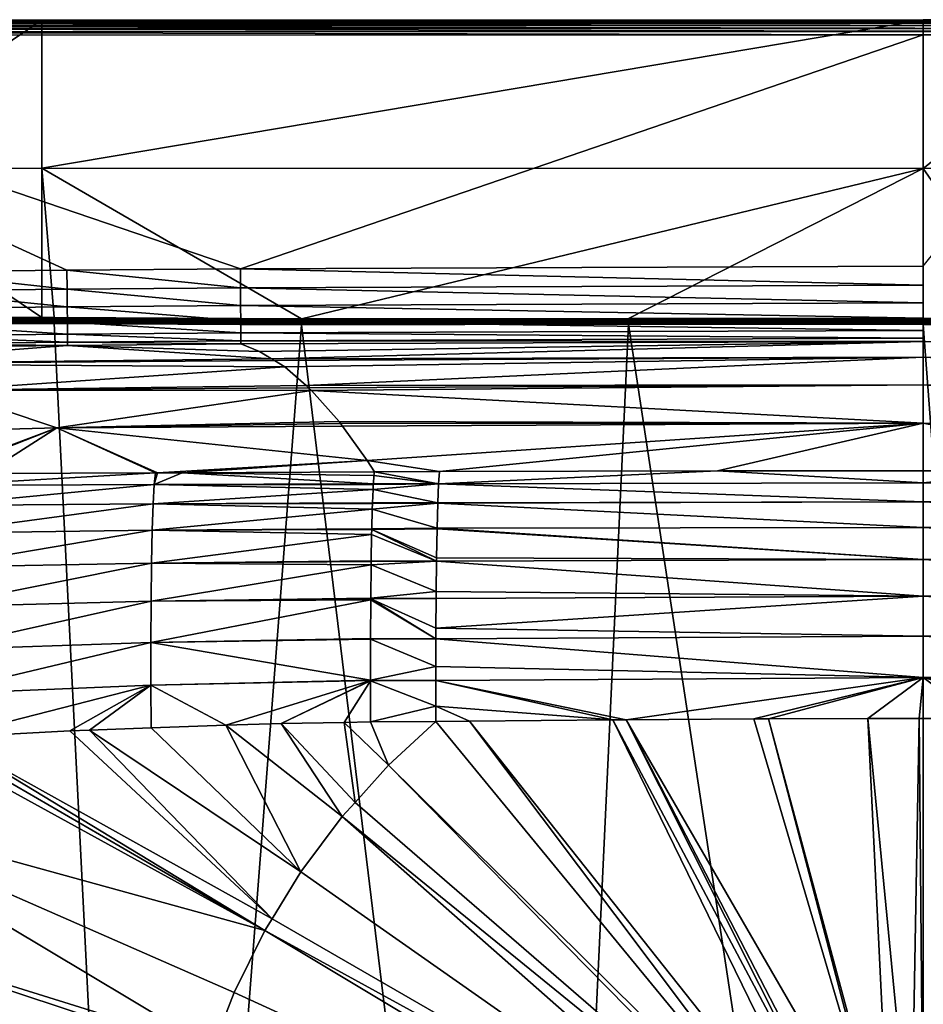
# Model space of a CAD drawing. Extents: x -922 to 922, y -424 to 424.
# Tile 57 of 71: x -300 to 0, y 96 to 424. Entities that reach past the tile are written whole.
import ezdxf

# ---------------------------------------------------------------- set-up
doc = ezdxf.new("R2010")
doc.units = 0
doc.linetypes.add('SOLIDLINE', pattern=[0])
doc.layers.add('BE3C_Starlet_Oval_Sil_2740CFXXK', color=252, linetype='SOLIDLINE')

msp = doc.modelspace()

# ---------------------------------------------------------------- linework, layer by layer
at = {"layer": 'BE3C_Starlet_Oval_Sil_2740CFXXK', "color": 252}
for points in [[(61.7105, 421.592, 573.969), (-454.579, 422.296, 573.18), (-454.58, 421.507, 573.947)], [(61.7105, 422.378, 573.217), (-454.578, 422.898, 572.26), (-454.579, 422.296, 573.18)], [(61.7105, 421.592, 573.969), (61.7105, 422.378, 573.217), (-454.579, 422.296, 573.18)], [(61.7105, 423.378, 571.3), (61.7105, 423.545, 570.225), (-454.578, 423.435, 570.141)], [(61.7105, 423.545, 570.225), (-292.756, 423.392, 569.078), (-454.578, 423.435, 570.141)], [(61.7105, 423.378, 571.3), (-454.578, 423.435, 570.141), (-454.578, 423.284, 571.23)], [(-454.578, 423.435, 570.141), (-292.756, 423.392, 569.078), (-365.951, 423.371, 569.063)], [(61.7105, 422.983, 572.313), (61.7105, 423.378, 571.3), (-454.578, 423.284, 571.23)], [(61.7105, 422.983, 572.313), (-454.578, 423.284, 571.23), (-454.578, 422.898, 572.26)], [(61.7105, 422.378, 573.217), (61.7105, 422.983, 572.313), (-454.578, 422.898, 572.26)], [(-292.756, 423.392, 569.078), (-365.945, 374.1, 286.416), (-365.951, 423.371, 569.063)], [(-292.756, 423.392, 569.078), (-292.729, 374.243, 286.416), (-365.945, 374.1, 286.416)], [(61.7105, 423.545, 570.225), (0, 423.476, 569.139), (-292.756, 423.392, 569.078)], [(0, 423.476, 569.139), (-292.729, 374.243, 286.416), (-292.756, 423.392, 569.078)], [(0, 374.061, 286.416), (-292.729, 374.243, 286.416), (0, 423.476, 569.139)], [(61.7105, 423.476, 569.139), (0, 423.476, 569.139), (61.7105, 423.545, 570.225)], [(292.729, 374.243, 286.416), (0, 374.061, 286.416), (61.7105, 423.476, 569.139)], [(61.7105, 423.476, 569.139), (0, 374.061, 286.416), (0, 423.476, 569.139)], [(-454.582, 419.53, 574.879), (-454.584, 418.437, 575), (0, 418.55, 575)], [(61.7105, 419.631, 574.882), (-454.581, 420.57, 574.522), (-454.582, 419.53, 574.879)], [(-454.582, 419.53, 574.879), (0, 418.55, 575), (61.7105, 419.631, 574.882)], [(61.7105, 420.662, 574.532), (-454.58, 421.507, 573.947), (-454.581, 420.57, 574.522)], [(61.7105, 419.631, 574.882), (61.7105, 420.662, 574.532), (-454.581, 420.57, 574.522)], [(61.7105, 420.662, 574.532), (61.7105, 421.592, 573.969), (-454.58, 421.507, 573.947)], [(0, 418.55, 575), (61.7105, 418.55, 575), (61.7105, 419.631, 574.882)], [(-454.584, 418.437, 575), (-226.812, 340.8, 575), (0, 418.55, 575)], [(-454.584, 418.437, 575), (-336.966, 339.765, 575), (-284.442, 340.319, 575)], [(-454.584, 418.437, 575), (-284.442, 340.319, 575), (-226.812, 340.8, 575)], [(0, 418.55, 575), (-226.812, 340.8, 575), (0.00591, 341.622, 575)], [(0, 418.55, 575), (0.00591, 341.622, 575), (61.7105, 418.55, 575)], [(-365.945, 374.1, 286.416), (-292.729, 374.243, 286.416), (-292.701, 324.625, 1.6568)], [(-365.945, 374.1, 286.416), (-292.701, 324.625, 1.6568), (-353.363, 324.585, 1.65669)], [(0, 374.061, 286.416), (-206.516, 324.162, 1.65523), (-292.729, 374.243, 286.416)], [(-292.729, 374.243, 286.416), (-206.516, 324.162, 1.65523), (-288.682, 324.627, 1.6568)], [(-292.729, 374.243, 286.416), (-288.682, 324.627, 1.6568), (-292.701, 324.625, 1.6568)], [(0, 374.061, 286.416), (-97.9399, 324.314, 1.65573), (-206.516, 324.162, 1.65523)], [(0, 324.289, 1.65565), (-97.9399, 324.314, 1.65573), (0, 374.061, 286.416)], [(292.729, 374.243, 286.416), (34.5719, 324.3, 1.65569), (0, 374.061, 286.416)], [(34.5719, 324.3, 1.65569), (0, 324.289, 1.65565), (0, 374.061, 286.416)], [(-336.966, 339.765, 575), (-284.382, 334.032, 574.197), (-284.442, 340.319, 575)], [(-284.442, 340.319, 575), (-226.767, 334.508, 574.195), (-226.812, 340.8, 575)], [(-284.442, 340.319, 575), (-284.382, 334.032, 574.197), (-226.767, 334.508, 574.195)], [(0.00591, 335.325, 574.194), (0.00591, 341.622, 575), (-226.812, 340.8, 575)], [(-226.812, 340.8, 575), (-226.767, 334.508, 574.195), (0.00591, 335.325, 574.194)], [(-336.966, 339.765, 575), (-336.894, 333.486, 574.199), (-284.382, 334.032, 574.197)], [(-336.894, 333.486, 574.199), (-284.325, 328.149, 571.838), (-284.382, 334.032, 574.197)], [(-284.382, 334.032, 574.197), (-226.724, 328.62, 571.833), (-226.767, 334.508, 574.195)], [(-284.382, 334.032, 574.197), (-284.325, 328.149, 571.838), (-226.724, 328.62, 571.833)], [(0.00591, 335.325, 574.194), (-226.767, 334.508, 574.195), (0.00591, 329.433, 571.827)], [(0.00591, 329.433, 571.827), (-226.767, 334.508, 574.195), (-226.724, 328.62, 571.833)], [(-336.894, 333.486, 574.199), (-336.827, 327.61, 571.846), (-284.325, 328.149, 571.838)], [(-336.827, 327.61, 571.846), (-284.276, 323.049, 568.075), (-284.325, 328.149, 571.838)], [(-336.827, 327.61, 571.846), (-336.768, 322.514, 568.093), (-284.276, 323.049, 568.075)], [(-226.688, 323.517, 568.064), (-226.724, 328.62, 571.833), (-284.325, 328.149, 571.838)], [(-284.325, 328.149, 571.838), (-284.276, 323.049, 568.075), (-226.688, 323.517, 568.064)], [(0.00591, 329.433, 571.827), (-226.724, 328.62, 571.833), (0.00591, 324.328, 568.053)], [(0.00591, 324.328, 568.053), (-226.724, 328.62, 571.833), (-226.688, 323.518, 568.064)], [(-353.361, 324.453, 1.21094), (-353.363, 324.585, 1.65669), (-292.701, 324.625, 1.6568)], [(-292.701, 324.625, 1.6568), (-288.683, 324.495, 1.21103), (-353.361, 324.453, 1.21094)], [(-288.683, 324.495, 1.21103), (-353.358, 324.221, 0.80785), (-353.361, 324.453, 1.21094)], [(-288.683, 324.495, 1.21103), (-288.685, 324.263, 0.80792), (-353.358, 324.221, 0.80785)], [(-288.685, 324.263, 0.80792), (-353.354, 323.902, 0.46921), (-353.358, 324.221, 0.80785)], [(-288.685, 324.263, 0.80792), (-288.687, 323.944, 0.46925), (-353.354, 323.902, 0.46921)], [(-288.687, 323.944, 0.46925), (-353.348, 323.514, 0.21335), (-353.354, 323.902, 0.46921)], [(-288.687, 323.944, 0.46925), (-288.69, 323.556, 0.21336), (-353.348, 323.514, 0.21335)], [(-292.701, 324.625, 1.6568), (-288.682, 324.627, 1.6568), (-288.683, 324.495, 1.21103)], [(-206.516, 323.478, 0.46874), (-288.69, 323.556, 0.21336), (-288.687, 323.944, 0.46925)], [(-206.516, 323.797, 0.80705), (-288.687, 323.944, 0.46925), (-288.685, 324.263, 0.80792)], [(-206.516, 323.797, 0.80705), (-206.516, 323.478, 0.46874), (-288.687, 323.944, 0.46925)], [(-206.516, 324.029, 1.20979), (-288.685, 324.263, 0.80792), (-288.683, 324.495, 1.21103)], [(-206.516, 324.029, 1.20979), (-206.516, 323.797, 0.80705), (-288.685, 324.263, 0.80792)], [(-288.683, 324.495, 1.21103), (-288.682, 324.627, 1.6568), (-206.516, 324.162, 1.65523)], [(-288.683, 324.495, 1.21103), (-206.516, 324.162, 1.65523), (-206.516, 324.029, 1.20979)], [(0.00591, 324.328, 568.053), (-226.688, 323.518, 568.064), (0.00591, 320.338, 563.114)], [(-206.516, 324.029, 1.20979), (-206.516, 324.162, 1.65523), (-97.9399, 324.314, 1.65573)], [(-206.516, 324.029, 1.20979), (-97.9399, 324.314, 1.65573), (-97.9399, 324.182, 1.21021)], [(-97.9399, 324.182, 1.21021), (-97.9398, 323.95, 0.80733), (-206.516, 323.797, 0.80705)], [(-97.9399, 324.182, 1.21021), (-206.516, 323.797, 0.80705), (-206.516, 324.029, 1.20979)], [(-97.9398, 323.95, 0.80733), (-97.9396, 323.631, 0.4689), (-206.516, 323.478, 0.46874)], [(-97.9398, 323.95, 0.80733), (-206.516, 323.478, 0.46874), (-206.516, 323.797, 0.80705)], [(-97.9399, 324.182, 1.21021), (-97.9399, 324.314, 1.65573), (0, 324.289, 1.65565)], [(-97.9399, 324.182, 1.21021), (0, 324.289, 1.65565), (34.572, 324.168, 1.21016)], [(34.572, 324.168, 1.21016), (-97.9398, 323.95, 0.80733), (-97.9399, 324.182, 1.21021)], [(34.572, 324.168, 1.21016), (34.5721, 323.936, 0.80731), (-97.9398, 323.95, 0.80733)], [(34.5721, 323.936, 0.80731), (-97.9396, 323.631, 0.4689), (-97.9398, 323.95, 0.80733)], [(34.5721, 323.936, 0.80731), (34.5722, 323.617, 0.46889), (-97.9396, 323.631, 0.4689)], [(34.572, 324.168, 1.21016), (0, 324.289, 1.65565), (34.5719, 324.3, 1.65569)], [(-288.69, 323.556, 0.21336), (-353.342, 323.077, 0.05406), (-353.348, 323.514, 0.21335)], [(-288.69, 323.556, 0.21336), (-288.694, 323.119, 0.05406), (-353.342, 323.077, 0.05406)], [(-288.694, 323.119, 0.05406), (-353.336, 322.615), (-353.342, 323.077, 0.05406)], [(-288.694, 323.119, 0.05406), (-288.697, 322.657), (-353.336, 322.615)], [(-353.336, 322.615), (-288.697, 322.657), (-256.299, -322.257)], [(-256.299, -322.257), (-345.601, -322.801), (-353.336, 322.615)], [(-336.768, 322.514, 568.093), (-284.238, 319.058, 563.151), (-284.276, 323.049, 568.075)], [(-336.768, 322.514, 568.093), (-336.723, 318.523, 563.18), (-284.238, 319.058, 563.151)], [(-206.517, 322.654, 0.054), (-288.697, 322.657), (-288.694, 323.119, 0.05406)], [(-256.299, -322.257), (-288.697, 322.657), (-206.517, 322.192)], [(-206.517, 322.654, 0.054), (-206.517, 322.192), (-288.697, 322.657)], [(-206.516, 323.09, 0.21312), (-288.694, 323.119, 0.05406), (-288.69, 323.556, 0.21336)], [(-206.516, 323.09, 0.21312), (-206.517, 322.654, 0.054), (-288.694, 323.119, 0.05406)], [(-206.516, 323.478, 0.46874), (-206.516, 323.09, 0.21312), (-288.69, 323.556, 0.21336)], [(-284.276, 323.049, 568.075), (-226.659, 319.527, 563.133), (-226.688, 323.517, 568.064)], [(-284.276, 323.049, 568.075), (-284.238, 319.058, 563.151), (-226.659, 319.527, 563.133)], [(-256.299, -322.257), (-206.517, 322.192), (-128.149, -322.328)], [(0.00591, 320.338, 563.114), (-226.688, 323.518, 568.064), (-226.659, 319.527, 563.133)], [(-97.9394, 323.243, 0.2132), (-97.9392, 322.806, 0.05403), (-206.517, 322.654, 0.054)], [(-97.9394, 323.243, 0.2132), (-206.517, 322.654, 0.054), (-206.516, 323.09, 0.21312)], [(-97.9392, 322.806, 0.05403), (-97.939, 322.344), (-206.517, 322.192)], [(-97.9392, 322.806, 0.05403), (-206.517, 322.192), (-206.517, 322.654, 0.054)], [(-128.149, -322.328), (-206.517, 322.192), (-97.939, 322.344)], [(-97.9396, 323.631, 0.4689), (-97.9394, 323.243, 0.2132), (-206.516, 323.09, 0.21312)], [(-97.9396, 323.631, 0.4689), (-206.516, 323.09, 0.21312), (-206.516, 323.478, 0.46874)], [(-128.149, -322.328), (-97.939, 322.344), (0.00144, -322.319)], [(34.5722, 323.617, 0.46889), (-97.9394, 323.243, 0.2132), (-97.9396, 323.631, 0.4689)], [(34.5722, 323.617, 0.46889), (34.5724, 323.229, 0.2132), (-97.9394, 323.243, 0.2132)], [(34.5724, 323.229, 0.2132), (-97.9392, 322.806, 0.05403), (-97.9394, 323.243, 0.2132)], [(34.5724, 323.229, 0.2132), (34.5727, 322.792, 0.05402), (-97.9392, 322.806, 0.05403)], [(0, 322.319), (-97.939, 322.344), (-97.9392, 322.806, 0.05403)], [(34.5727, 322.792, 0.05402), (0, 322.319), (-97.9392, 322.806, 0.05403)], [(0.00144, -322.319), (-97.939, 322.344), (0, 322.319)], [(34.5727, 322.792, 0.05402), (34.5729, 322.33), (0, 322.319)], [(48.4776, -322.355), (0, 322.319), (34.5729, 322.33)], [(0.00144, -322.319), (0, 322.319), (48.4776, -322.355)], [(-336.723, 318.523, 563.18), (-284.213, 316.434, 557.382), (-284.238, 319.058, 563.151)], [(-336.723, 318.523, 563.18), (-336.693, 315.894, 557.422), (-284.213, 316.434, 557.382)], [(-226.64, 316.907, 557.355), (-226.659, 319.527, 563.133), (-284.238, 319.058, 563.151)], [(-284.238, 319.058, 563.151), (-284.213, 316.434, 557.382), (-226.64, 316.907, 557.355)], [(0.00591, 317.721, 557.329), (0.00591, 320.338, 563.114), (-226.659, 319.527, 563.133)], [(-226.64, 316.907, 557.355), (0.00591, 317.721, 557.329), (-226.659, 319.527, 563.133)], [(-226.64, 316.907, 557.355), (0, 316.645, 551.072), (0.00591, 317.721, 557.329)], [(0, 316.645, 551.072), (0.00591, 316.645, 551.072), (0.00591, 317.721, 557.329)], [(-284.202, 315.346, 551.138), (-336.68, 314.795, 551.188), (-364.145, 309.218, 477.711)], [(-364.145, 309.218, 477.711), (-216.428, 310.862, 478.092), (-284.202, 315.346, 551.138)], [(-336.693, 315.894, 557.422), (-284.202, 315.346, 551.138), (-284.213, 316.434, 557.382)], [(-336.693, 315.894, 557.422), (-336.68, 314.795, 551.188), (-284.202, 315.346, 551.138)], [(-284.213, 316.434, 557.382), (-226.633, 315.825, 551.105), (-226.64, 316.907, 557.355)], [(-284.213, 316.434, 557.382), (-284.202, 315.346, 551.138), (-226.633, 315.825, 551.105)], [(-284.202, 315.346, 551.138), (-220.479, 313.359, 507.073), (-226.633, 315.825, 551.105)], [(-284.202, 315.346, 551.138), (-216.428, 310.862, 478.092), (-220.479, 313.359, 507.073)], [(-226.633, 315.825, 551.105), (0, 316.645, 551.072), (-226.64, 316.907, 557.355)], [(-220.479, 313.359, 507.073), (0, 316.645, 551.072), (-226.633, 315.825, 551.105)], [(-216.428, 310.862, 478.092), (0, 316.645, 551.072), (-220.479, 313.359, 507.073)], [(-216.428, 310.862, 478.092), (0, 311.392, 471.461), (0, 316.645, 551.072)], [(218.075, 312.09, 489.875), (0.00591, 316.645, 551.072), (0, 316.645, 551.072)], [(218.075, 312.09, 489.875), (0, 316.645, 551.072), (216.426, 310.956, 478.08)], [(216.426, 310.956, 478.08), (0, 316.645, 551.072), (0, 311.392, 471.461)], [(-364.145, 309.218, 477.711), (-215.504, 310.293, 471.486), (-216.428, 310.862, 478.092)], [(-215.504, 310.293, 471.486), (0, 311.392, 471.461), (-216.428, 310.862, 478.092)], [(-215.504, 310.293, 471.486), (-212.064, 308.173, 446.877), (0, 311.392, 471.461)], [(0, 311.392, 471.461), (-212.064, 308.173, 446.877), (-205.009, 302.032, 396.41)], [(0, 311.392, 471.461), (-205.009, 302.032, 396.41), (0, 302.261, 390.193)], [(216.426, 310.956, 478.08), (0, 311.392, 471.461), (215.504, 310.321, 471.486)], [(0, 302.261, 390.193), (205.011, 301.946, 396.425), (0, 311.392, 471.461)], [(0, 311.392, 471.461), (205.011, 301.946, 396.425), (209.597, 306.257, 429.224)], [(0, 311.392, 471.461), (209.597, 306.257, 429.224), (215.504, 310.321, 471.486)], [(-212.064, 308.173, 446.877), (-215.504, 310.293, 471.486), (-364.145, 309.218, 477.711)], [(-364.145, 309.218, 477.711), (-325.198, 300.413, 395.785), (-212.064, 308.173, 446.877)], [(-212.064, 308.173, 446.877), (-325.198, 300.413, 395.785), (-205.009, 302.032, 396.41)], [(-204.142, 301.278, 390.21), (-205.009, 302.032, 396.41), (-325.198, 300.413, 395.785)], [(-204.142, 301.278, 390.21), (-325.198, 300.413, 395.785), (-203.141, 300.406, 383.049)], [(0, 302.261, 390.193), (-205.009, 302.032, 396.41), (-204.142, 301.278, 390.21)], [(0, 302.261, 390.193), (-204.142, 301.278, 390.21), (-203.141, 300.406, 383.049)], [(0, 302.261, 390.193), (-203.141, 300.406, 383.049), (0, 289.499, 309.421)], [(200.809, 297.997, 366.372), (0, 302.261, 390.193), (193.537, 289.336, 314.327)], [(193.537, 289.336, 314.327), (0, 302.261, 390.193), (0, 289.499, 309.421)], [(200.809, 297.997, 366.372), (204.145, 301.132, 390.23), (0, 302.261, 390.193)], [(0, 302.261, 390.193), (204.145, 301.132, 390.23), (205.011, 301.946, 396.425)], [(-287.768, 287.932, 313.631), (-325.198, 300.413, 395.785), (-365.494, 285.889, 311.697)], [(-287.768, 287.932, 313.631), (-203.141, 300.406, 383.049), (-325.198, 300.413, 395.785)], [(-193.952, 290.005, 317.294), (-203.141, 300.406, 383.049), (-287.768, 287.932, 313.631)], [(0, 289.499, 309.421), (-203.141, 300.406, 383.049), (-193.952, 290.005, 317.294)], [(-365.494, 285.889, 311.697), (-328.754, 272.532, 242.004), (-287.768, 287.932, 313.631)], [(-287.768, 287.932, 313.631), (-328.754, 272.532, 242.004), (-326.952, 272.56, 241.889)], [(-287.768, 287.932, 313.631), (-326.952, 272.56, 241.889), (-311.61, 272.795, 240.911)], [(-311.61, 272.795, 240.911), (-255.035, 272.995, 236.964), (-287.768, 287.932, 313.631)], [(-287.768, 287.932, 313.631), (-193.535, 289.425, 314.311), (-193.952, 290.005, 317.294)], [(-287.768, 287.932, 313.631), (-192.856, 288.479, 309.448), (-193.535, 289.425, 314.311)], [(-184.677, 277.088, 250.891), (-192.856, 288.479, 309.448), (-287.768, 287.932, 313.631)], [(-287.768, 287.932, 313.631), (-255.035, 272.995, 236.964), (-254.303, 272.998, 236.913)], [(-287.768, 287.932, 313.631), (-254.303, 272.998, 236.913), (-184.677, 277.088, 250.891)], [(-193.952, 290.005, 317.294), (-193.535, 289.425, 314.311), (0, 289.499, 309.421)], [(0, 289.499, 309.421), (-193.535, 289.425, 314.311), (-192.856, 288.479, 309.448)], [(0, 289.499, 309.421), (-192.856, 288.479, 309.448), (-184.677, 277.088, 250.891)], [(-184.677, 277.088, 250.891), (-160.689, 273.454, 233.205), (0, 289.499, 309.421)], [(0, 289.499, 309.421), (-160.689, 273.454, 233.205), (-68.3187, 273.692, 231.603)], [(0, 289.499, 309.421), (-68.3187, 273.692, 231.603), (0.00002, 273.708, 231.429)], [(184.678, 277.088, 250.892), (192.139, 287.671, 304.324), (0, 289.499, 309.421)], [(0.00002, 273.708, 231.429), (0.00335, 273.708, 231.429), (0, 289.499, 309.421)], [(0, 289.499, 309.421), (0.00335, 273.708, 231.429), (80.9081, 273.799, 232.308)], [(0, 289.499, 309.421), (80.9081, 273.799, 232.308), (184.678, 277.088, 250.892)], [(193.537, 289.336, 314.327), (0, 289.499, 309.421), (192.854, 288.522, 309.437)], [(192.854, 288.522, 309.437), (0, 289.499, 309.421), (192.139, 287.671, 304.324)], [(-184.677, 277.088, 250.891), (-254.303, 272.998, 236.913), (-246.113, 273.027, 236.341)], [(-184.677, 277.088, 250.891), (-246.113, 273.027, 236.341), (-182.275, 273.355, 233.693)], [(-184.677, 277.088, 250.891), (-182.275, 273.355, 233.693), (-160.689, 273.454, 233.205)], [(-255.413, 269.104, 224.054), (-255.035, 272.995, 236.964), (-327.394, 268.742, 228.911)], [(-327.394, 268.742, 228.911), (-255.035, 272.995, 236.964), (-311.61, 272.795, 240.911)], [(-246.113, 273.027, 236.341), (-254.303, 272.998, 236.913), (-255.413, 269.104, 224.054)], [(-255.413, 269.104, 224.054), (-182.649, 269.29, 221.166), (-246.113, 273.027, 236.341)], [(-255.413, 269.104, 224.054), (-254.303, 272.998, 236.913), (-255.035, 272.995, 236.964)], [(-246.113, 273.027, 236.341), (-182.479, 272.092, 228.735), (-182.275, 273.355, 233.693)], [(-246.113, 273.027, 236.341), (-182.649, 269.29, 221.166), (-182.479, 272.092, 228.735)], [(-160.97, 269.394, 220.045), (-182.479, 272.092, 228.735), (-182.649, 269.29, 221.166)], [(-182.275, 273.355, 233.693), (-182.479, 272.092, 228.735), (-160.97, 269.394, 220.045)], [(-160.97, 269.394, 220.045), (-160.689, 273.454, 233.205), (-182.275, 273.355, 233.693)], [(-68.3187, 273.692, 231.603), (-160.689, 273.454, 233.205), (-160.97, 269.394, 220.045)], [(0.00273, 269.713, 218.086), (-68.3187, 273.692, 231.603), (-160.97, 269.394, 220.045)], [(0.00002, 273.708, 231.429), (-68.3187, 273.692, 231.603), (0.00273, 269.713, 218.086)], [(0.00273, 269.713, 218.086), (0.00335, 273.708, 231.429), (0.00002, 273.708, 231.429)], [(39.2076, 273.717, 231.329), (0.00335, 273.708, 231.429), (0.00273, 269.713, 218.086)], [(160.963, 269.753, 220.938), (39.2076, 273.717, 231.329), (0.00273, 269.713, 218.086)], [(0.00335, 273.708, 231.429), (39.2076, 273.717, 231.329), (80.9081, 273.799, 232.308)], [(-255.773, 262.688, 210.865), (-255.413, 269.104, 224.054), (-327.839, 262.091, 215.177)], [(-327.839, 262.091, 215.177), (-255.413, 269.104, 224.054), (-327.394, 268.742, 228.911)], [(-255.773, 262.688, 210.865), (-182.759, 267.473, 216.255), (-255.413, 269.104, 224.054)], [(-255.413, 269.104, 224.054), (-182.661, 269.089, 220.623), (-182.649, 269.29, 221.166)], [(-182.759, 267.473, 216.255), (-182.661, 269.089, 220.623), (-255.413, 269.104, 224.054)], [(-160.973, 269.347, 219.893), (-182.661, 269.089, 220.623), (-182.759, 267.473, 216.255)], [(-160.973, 269.347, 219.893), (-182.759, 267.473, 216.255), (-161.233, 263.03, 207.181)], [(-160.97, 269.394, 220.045), (-182.649, 269.29, 221.166), (-182.661, 269.089, 220.623)], [(-160.97, 269.394, 220.045), (-182.661, 269.089, 220.623), (-160.973, 269.347, 219.893)], [(-160.973, 269.347, 219.893), (-161.233, 263.03, 207.181), (0.00274, 263.409, 205.281)], [(0.00274, 263.409, 205.281), (-160.97, 269.394, 220.045), (-160.973, 269.347, 219.893)], [(0.00273, 269.713, 218.086), (-160.97, 269.394, 220.045), (0.00274, 263.409, 205.281)], [(160.963, 269.753, 220.938), (0.00273, 269.713, 218.086), (160.981, 269.338, 220.074)], [(160.981, 269.338, 220.074), (0.00273, 269.713, 218.086), (161.23, 263.532, 208.003)], [(161.23, 263.532, 208.003), (0.00273, 269.713, 218.086), (0.00274, 263.409, 205.281)], [(-182.93, 263.005, 208.226), (-182.759, 267.473, 216.255), (-255.773, 262.688, 210.865)], [(-182.93, 263.005, 208.226), (-161.233, 263.03, 207.181), (-182.759, 267.473, 216.255)], [(-256.082, 253.904, 198.579), (-255.773, 262.688, 210.865), (-328.219, 252.966, 202.379)], [(-328.219, 252.966, 202.379), (-255.773, 262.688, 210.865), (-327.839, 262.091, 215.177)], [(-256.082, 253.904, 198.579), (-183.009, 260.924, 204.484), (-255.773, 262.688, 210.865)], [(-182.939, 262.755, 207.776), (-182.93, 263.005, 208.226), (-255.773, 262.688, 210.865)], [(-182.939, 262.755, 207.776), (-255.773, 262.688, 210.865), (-183.009, 260.924, 204.484)], [(-183.009, 260.924, 204.484), (-161.461, 254.661, 195.522), (-161.236, 262.952, 207.025)], [(-183.009, 260.924, 204.484), (-161.236, 262.952, 207.025), (-182.939, 262.755, 207.776)], [(-182.939, 262.755, 207.776), (-161.236, 262.952, 207.025), (-161.233, 263.03, 207.181)], [(-182.939, 262.755, 207.776), (-161.233, 263.03, 207.181), (-182.93, 263.005, 208.226)], [(0.00274, 254.843, 193.36), (-161.236, 262.952, 207.025), (-161.461, 254.661, 195.522)], [(0.00274, 263.409, 205.281), (-161.233, 263.03, 207.181), (-161.236, 262.952, 207.025)], [(0.00274, 263.409, 205.281), (-161.236, 262.952, 207.025), (0.00274, 254.843, 193.36)], [(161.23, 263.532, 208.003), (0.00274, 263.409, 205.281), (161.245, 262.982, 207.218)], [(0.00274, 254.843, 193.36), (161.459, 255.382, 196.382), (0.00274, 263.409, 205.281)], [(0.00274, 263.409, 205.281), (161.459, 255.382, 196.382), (161.245, 262.982, 207.218)], [(-183.174, 254.419, 196.151), (-183.009, 260.924, 204.484), (-256.082, 253.904, 198.579)], [(-183.174, 254.419, 196.151), (-161.461, 254.661, 195.522), (-183.009, 260.924, 204.484)], [(0.00274, 254.843, 193.36), (161.48, 254.31, 195.283), (161.459, 255.382, 196.382)], [(-328.219, 252.966, 202.379), (-328.511, 241.61, 191.161), (-256.082, 253.904, 198.579)], [(-256.082, 253.904, 198.579), (-328.511, 241.61, 191.161), (-256.323, 242.987, 187.809)], [(-256.082, 253.904, 198.579), (-256.323, 242.987, 187.809), (-183.222, 252.535, 193.736)], [(-183.222, 252.535, 193.736), (-256.323, 242.987, 187.809), (-183.368, 243.751, 185.536)], [(-183.181, 254.149, 195.805), (-183.174, 254.419, 196.151), (-256.082, 253.904, 198.579)], [(-183.181, 254.149, 195.805), (-256.082, 253.904, 198.579), (-183.222, 252.535, 193.736)], [(-161.658, 243.621, 184.805), (-183.222, 252.535, 193.736), (-183.368, 243.751, 185.536)], [(-183.181, 254.149, 195.805), (-183.222, 252.535, 193.736), (-161.658, 243.621, 184.805)], [(-183.181, 254.149, 195.805), (-161.467, 254.367, 195.228), (-183.174, 254.419, 196.151)], [(-183.181, 254.149, 195.805), (-161.644, 244.769, 185.635), (-161.467, 254.367, 195.228)], [(-161.658, 243.621, 184.805), (-161.644, 244.769, 185.635), (-183.181, 254.149, 195.805)], [(-183.174, 254.419, 196.151), (-161.467, 254.367, 195.228), (-161.461, 254.661, 195.522)], [(-161.467, 254.367, 195.228), (-161.644, 244.769, 185.635), (0.00275, 244.24, 182.901)], [(0.00275, 244.24, 182.901), (-161.461, 254.661, 195.522), (-161.467, 254.367, 195.228)], [(0.00274, 254.843, 193.36), (-161.461, 254.661, 195.522), (0.00275, 244.24, 182.901)], [(161.48, 254.31, 195.283), (0.00274, 254.843, 193.36), (161.646, 245.606, 186.359)], [(161.646, 245.606, 186.359), (0.00274, 254.843, 193.36), (0.00275, 244.24, 182.901)], [(161.646, 245.606, 186.359), (0.00275, 244.24, 182.901), (161.672, 243.581, 184.856)], [(-256.323, 242.987, 187.809), (-328.511, 241.61, 191.161), (-328.701, 228.483, 182.067)], [(-256.323, 242.987, 187.809), (-328.701, 228.483, 182.067), (-256.484, 230.374, 179.073)], [(-183.389, 242.443, 184.315), (-256.323, 242.987, 187.809), (-256.484, 230.374, 179.073)], [(-183.389, 242.443, 184.315), (-256.484, 230.374, 179.073), (-183.501, 231.412, 176.895)], [(-183.372, 243.493, 185.295), (-183.368, 243.751, 185.536), (-256.323, 242.987, 187.809)], [(-183.372, 243.493, 185.295), (-256.323, 242.987, 187.809), (-183.389, 242.443, 184.315)], [(-161.78, 233.582, 177.544), (-183.389, 242.443, 184.315), (-183.501, 231.412, 176.895)], [(-161.658, 243.621, 184.805), (-183.372, 243.493, 185.295), (-183.389, 242.443, 184.315)], [(-161.658, 243.621, 184.805), (-183.389, 242.443, 184.315), (-161.78, 233.582, 177.544)], [(-183.368, 243.751, 185.536), (-183.372, 243.493, 185.295), (-161.658, 243.621, 184.805)], [(0.00275, 232.018, 174.393), (-161.658, 243.621, 184.805), (-161.78, 233.582, 177.544)], [(0.00275, 244.24, 182.901), (-161.644, 244.769, 185.635), (-161.658, 243.621, 184.805)], [(0.00275, 244.24, 182.901), (-161.658, 243.621, 184.805), (0.00275, 232.018, 174.393)], [(0.00275, 232.018, 174.393), (161.788, 234.51, 178.119), (0.00275, 244.24, 182.901)], [(0.00275, 244.24, 182.901), (161.788, 234.51, 178.119), (161.672, 243.581, 184.856)], [(-161.78, 233.582, 177.544), (-183.501, 231.412, 176.895), (-161.797, 231.261, 176.368)], [(-161.78, 233.582, 177.544), (-161.797, 231.262, 176.368), (0.00275, 232.018, 174.393)], [(0.00275, 232.018, 174.393), (161.814, 231.238, 176.409), (161.788, 234.51, 178.119)], [(-256.484, 230.374, 179.073), (-328.701, 228.483, 182.067), (-328.781, 214.2, 175.453)], [(-256.484, 230.374, 179.073), (-328.781, 214.2, 175.453), (-256.559, 216.653, 172.713)], [(-256.559, 216.653, 172.713), (-183.569, 217.953, 170.584), (-183.507, 230.837, 176.508)], [(-256.559, 216.653, 172.713), (-183.507, 230.837, 176.508), (-256.484, 230.374, 179.073)], [(-256.484, 230.374, 179.073), (-183.503, 231.193, 176.748), (-183.501, 231.412, 176.895)], [(-256.484, 230.374, 179.073), (-183.507, 230.837, 176.508), (-183.503, 231.193, 176.748)], [(-161.881, 217.864, 170.223), (-183.507, 230.837, 176.508), (-183.569, 217.953, 170.584)], [(-183.503, 231.193, 176.748), (-183.507, 230.837, 176.508), (-161.881, 217.864, 170.223)], [(-183.503, 231.193, 176.748), (-161.797, 231.261, 176.368), (-183.501, 231.412, 176.895)], [(-183.503, 231.193, 176.748), (-161.869, 221.419, 171.378), (-161.797, 231.261, 176.368)], [(-161.881, 217.864, 170.223), (-161.869, 221.419, 171.378), (-183.503, 231.193, 176.748)], [(0.00275, 232.018, 174.393), (-161.869, 221.419, 171.378), (0.00275, 218.729, 168.154)], [(0.00275, 232.018, 174.393), (-161.797, 231.262, 176.368), (-161.869, 221.419, 171.378)], [(161.814, 231.238, 176.409), (0.00275, 232.018, 174.393), (161.882, 222.413, 171.797)], [(161.882, 222.413, 171.797), (0.00275, 232.018, 174.393), (0.00275, 218.729, 168.154)], [(0.00275, 218.729, 168.154), (-161.869, 221.419, 171.378), (-161.881, 217.864, 170.223)], [(161.882, 222.413, 171.797), (0.00275, 218.729, 168.154), (161.899, 217.851, 170.252)], [(-256.559, 216.653, 172.713), (-328.781, 214.2, 175.453), (-328.756, 199.443, 171.444)], [(-256.559, 216.653, 172.713), (-328.756, 199.443, 171.444), (-256.551, 202.475, 168.849)], [(-183.569, 217.793, 170.54), (-183.569, 217.953, 170.584), (-256.559, 216.653, 172.713)], [(-183.569, 217.793, 170.54), (-256.559, 216.653, 172.713), (-183.572, 204.093, 166.782)], [(-183.572, 204.093, 166.782), (-256.559, 216.653, 172.713), (-256.551, 202.475, 168.849)], [(-161.91, 208.607, 167.215), (-183.569, 217.793, 170.54), (-183.572, 204.093, 166.782)], [(-161.881, 217.864, 170.223), (-183.569, 217.953, 170.584), (-183.569, 217.793, 170.54)], [(-161.881, 217.864, 170.223), (-183.569, 217.793, 170.54), (-161.91, 208.607, 167.215)], [(0.00276, 204.986, 164.301), (-161.881, 217.864, 170.223), (-161.91, 208.607, 167.215)], [(0.00275, 218.729, 168.154), (-161.881, 217.864, 170.223), (0.00276, 204.986, 164.301)], [(161.899, 217.851, 170.252), (0.00275, 218.729, 168.154), (161.929, 209.641, 167.473)], [(161.929, 209.641, 167.473), (0.00275, 218.729, 168.154), (0.00276, 204.986, 164.301)], [(161.929, 209.641, 167.473), (0.00276, 204.986, 164.301), (161.929, 204.036, 166.492)], [(-161.91, 208.607, 167.215), (-183.572, 204.093, 166.782), (-161.909, 204.042, 166.474)], [(-161.909, 204.042, 166.474), (0.00276, 204.986, 164.301), (-161.91, 208.607, 167.215)], [(-183.572, 204.093, 166.782), (-256.551, 202.475, 168.849), (-183.572, 204.022, 166.774)], [(-256.551, 202.475, 168.849), (-231.633, 189.126, 166.668), (-183.572, 204.022, 166.774)], [(-183.572, 204.022, 166.774), (-231.633, 189.126, 166.668), (-213.272, 189.774, 166.094)], [(-183.572, 204.022, 166.774), (-213.272, 189.774, 166.094), (-183.572, 203.939, 166.765)], [(-183.572, 203.939, 166.765), (-213.272, 189.774, 166.094), (-192.339, 190.101, 165.542)], [(-183.572, 203.939, 166.765), (-192.339, 190.101, 165.542), (-183.608, 190.237, 165.312)], [(-161.905, 195.468, 165.081), (-183.572, 203.939, 166.765), (-183.608, 190.237, 165.312)], [(-161.909, 204.042, 166.474), (-183.572, 204.093, 166.782), (-183.572, 204.022, 166.774)], [(-161.909, 204.042, 166.474), (-183.572, 204.022, 166.774), (-183.572, 203.939, 166.765)], [(-161.909, 204.042, 166.474), (-183.572, 203.939, 166.765), (-161.905, 195.468, 165.081)], [(-161.909, 204.042, 166.474), (-98.7083, 190.947, 163.595), (0.00276, 204.986, 164.301)], [(-103.151, 190.919, 163.651), (-161.909, 204.042, 166.474), (-161.905, 195.468, 165.081)], [(-103.151, 190.919, 163.651), (-98.7083, 190.947, 163.595), (-161.909, 204.042, 166.474)], [(-56.3057, 191.218, 163.054), (0.00276, 204.986, 164.301), (-98.7083, 190.947, 163.595)], [(-56.3057, 191.218, 163.054), (-51.3977, 191.249, 162.991), (0.00276, 204.986, 164.301)], [(-51.3977, 191.249, 162.991), (-18.405, 191.33, 162.834), (0.00276, 204.986, 164.301)], [(0.00276, 204.986, 164.301), (-18.405, 191.33, 162.834), (-1.31375, 191.372, 162.753)], [(0.00276, 204.986, 164.301), (-1.31375, 191.372, 162.753), (0.00272, 191.369, 162.759)], [(0.00276, 204.986, 164.301), (0.00272, 191.369, 162.759), (18.4249, 191.326, 162.842)], [(18.4249, 191.326, 162.842), (51.229, 191.25, 162.989), (0.00276, 204.986, 164.301)], [(0.00276, 204.986, 164.301), (51.229, 191.25, 162.989), (56.3251, 191.217, 163.056)], [(0.00276, 204.986, 164.301), (56.3251, 191.217, 163.056), (98.9077, 190.941, 163.609)], [(161.929, 204.036, 166.492), (0.00276, 204.986, 164.301), (98.9077, 190.941, 163.609)], [(-328.756, 199.443, 171.444), (-324.36, 185.109, 169.777), (-256.551, 202.475, 168.849)], [(-256.551, 202.475, 168.849), (-324.36, 185.109, 169.777), (-283.473, 187.295, 168.287)], [(-256.551, 202.475, 168.849), (-283.473, 187.295, 168.287), (-276.941, 187.526, 168.083)], [(-276.941, 187.526, 168.083), (-256.458, 188.249, 167.443), (-256.551, 202.475, 168.849)], [(-256.551, 202.475, 168.849), (-256.458, 188.249, 167.443), (-231.633, 189.126, 166.668)], [(-161.905, 195.468, 165.081), (-183.608, 190.237, 165.312), (-161.902, 190.379, 164.797)], [(-103.151, 190.919, 163.651), (-161.905, 195.468, 165.081), (-150.75, 190.482, 164.579)], [(-150.75, 190.482, 164.579), (-161.905, 195.468, 165.081), (-161.902, 190.379, 164.797)], [(-192.96, 158.817, 164.797), (-213.272, 189.774, 166.094), (-231.633, 189.126, 166.668)], [(-188.715, 163.517, 164.797), (-192.339, 190.101, 165.542), (-213.272, 189.774, 166.094)], [(-188.715, 163.517, 164.797), (-213.272, 189.774, 166.094), (-192.96, 158.817, 164.797)], [(-177.585, 175.84, 164.797), (-183.608, 190.237, 165.312), (-192.339, 190.101, 165.542)], [(-177.585, 175.84, 164.797), (-192.339, 190.101, 165.542), (-188.715, 163.517, 164.797)], [(-161.902, 190.379, 164.797), (-183.608, 190.237, 165.312), (-177.585, 175.84, 164.797)], [(-161.902, 190.379, 164.797), (-177.585, 175.84, 164.797), (-30.3215, 30.3215, 157.567)], [(-161.902, 190.379, 164.797), (-30.3215, 30.3215, 157.567), (-150.75, 190.482, 164.579)], [(-150.75, 190.482, 164.579), (-26.2859, 33.4182, 157.567), (-103.151, 190.919, 163.651)], [(-150.75, 190.482, 164.579), (-30.3215, 30.3215, 157.567), (-26.2859, 33.4182, 157.567)], [(-103.151, 190.919, 163.651), (-21.4406, 37.1361, 157.567), (-98.7083, 190.947, 163.595)], [(-103.151, 190.919, 163.651), (-26.2859, 33.4182, 157.567), (-21.4406, 37.1361, 157.567)], [(-98.7083, 190.947, 163.595), (-12.0346, 41.0322, 157.567), (-56.3057, 191.218, 163.054)], [(-21.4406, 37.1361, 157.567), (-19.5658, 37.9127, 157.567), (-98.7083, 190.947, 163.595)], [(-98.7083, 190.947, 163.595), (-19.5658, 37.9127, 157.567), (-12.0346, 41.0322, 157.567)], [(-56.3057, 191.218, 163.054), (-12.0346, 41.0322, 157.567), (-51.3977, 191.249, 162.991)], [(-51.3977, 191.249, 162.991), (-11.0984, 41.42, 157.567), (-18.405, 191.33, 162.834)], [(-51.3977, 191.249, 162.991), (-12.0346, 41.0322, 157.567), (-11.0984, 41.42, 157.567)], [(-18.405, 191.33, 162.834), (-4.03179, 42.3503, 157.567), (-1.31375, 191.372, 162.753)], [(-18.405, 191.33, 162.834), (-11.0984, 41.42, 157.567), (-4.03179, 42.3503, 157.567)], [(-1.31375, 191.372, 162.753), (-4.03179, 42.3503, 157.567), (0, 42.8811, 157.567)], [(-1.31375, 191.372, 162.753), (0, 42.8811, 157.567), (0.00272, 191.369, 162.759)], [(0.00272, 191.369, 162.759), (0, 42.8811, 157.567), (18.4249, 191.326, 162.842)], [(18.4249, 191.326, 162.842), (0, 42.8811, 157.567), (4.03179, 42.3503, 157.567)], [(-216.286, 124.867, 164.797), (-283.473, 187.295, 168.287), (-324.36, 185.109, 169.777)], [(-276.941, 187.526, 168.083), (-283.473, 187.295, 168.287), (-216.286, 124.867, 164.797)], [(-206.709, 140.456, 164.797), (-256.458, 188.249, 167.443), (-276.941, 187.526, 168.083)], [(-216.286, 124.867, 164.797), (-206.709, 140.456, 164.797), (-276.941, 187.526, 168.083)], [(-206.709, 140.456, 164.797), (-231.633, 189.126, 166.668), (-256.458, 188.249, 167.443)], [(-192.96, 158.817, 164.797), (-231.633, 189.126, 166.668), (-206.709, 140.456, 164.797)], [(-218.716, 120.911, 164.797), (-334.112, 184.376, 170.167), (-372.336, 163.242, 171.337)], [(-218.716, 120.911, 164.797), (-328.632, 184.788, 169.948), (-334.112, 184.376, 170.167)], [(-218.716, 120.911, 164.797), (-324.36, 185.109, 169.777), (-328.632, 184.788, 169.948)], [(-216.286, 124.867, 164.797), (-324.36, 185.109, 169.777), (-218.716, 120.911, 164.797)], [(-177.585, 175.84, 164.797), (-188.715, 163.517, 164.797), (-32.1765, 27.904, 157.567)], [(-30.3215, 30.3215, 157.567), (-177.585, 175.84, 164.797), (-32.1765, 27.904, 157.567)], [(-385.735, 128.416, 171.337), (-236.057, 81.696, 164.797), (-372.336, 163.242, 171.337)], [(-372.336, 163.242, 171.337), (-236.057, 81.696, 164.797), (-228.881, 100.348, 164.797)], [(-372.336, 163.242, 171.337), (-228.881, 100.348, 164.797), (-218.716, 120.911, 164.797)], [(-32.1765, 27.904, 157.567), (-188.715, 163.517, 164.797), (-192.96, 158.817, 164.797)], [(-37.1361, 21.4406, 157.567), (-192.96, 158.817, 164.797), (-206.709, 140.456, 164.797)], [(-32.1765, 27.904, 157.567), (-192.96, 158.817, 164.797), (-37.1361, 21.4406, 157.567)], [(-37.1361, 21.4406, 157.567), (-206.709, 140.456, 164.797), (-216.286, 124.867, 164.797)], [(-395.885, 92.5071, 171.337), (-243.357, 56.8657, 164.797), (-385.735, 128.416, 171.337)], [(-243.357, 56.8657, 164.797), (-237.118, 78.9394, 164.797), (-385.735, 128.416, 171.337)], [(-385.735, 128.416, 171.337), (-237.118, 78.9394, 164.797), (-236.057, 81.696, 164.797)], [(-218.716, 120.911, 164.797), (-37.1361, 21.4406, 157.567), (-216.286, 124.867, 164.797)], [(-228.881, 100.348, 164.797), (-40.2539, 13.9137, 157.567), (-218.716, 120.911, 164.797)], [(-218.716, 120.911, 164.797), (-40.2539, 13.9137, 157.567), (-37.1361, 21.4406, 157.567)], [(-228.881, 100.348, 164.797), (-236.057, 81.696, 164.797), (-40.2539, 13.9137, 157.567)]]:
    msp.add_3dface(points, dxfattribs=at)

doc.saveas('drawing.dxf')
